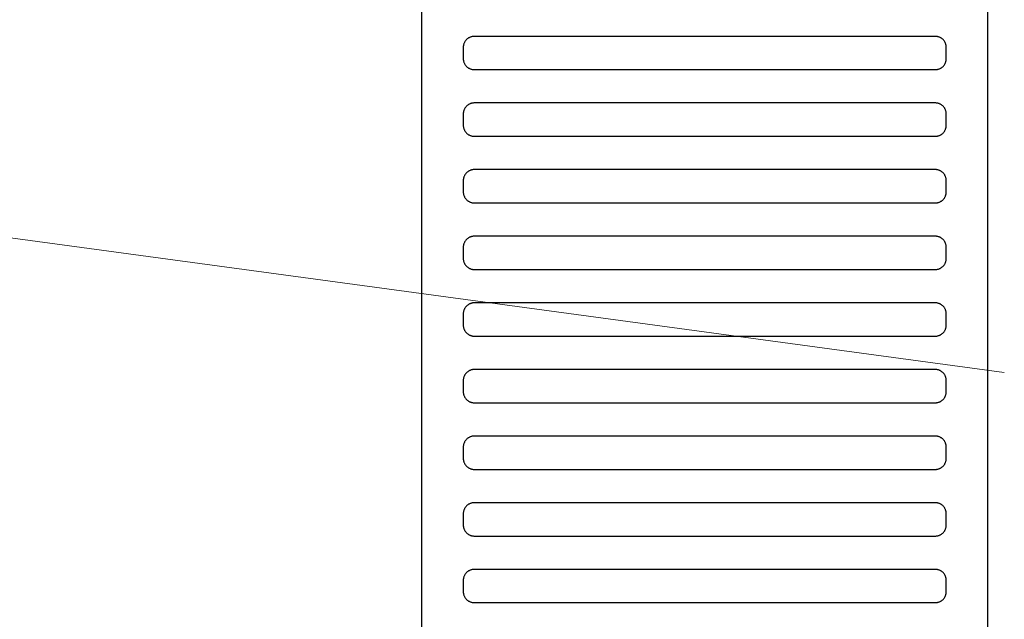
# Model space of a CAD drawing. Header units: millimetres. Extents: x -32221 to 212500, y 31663 to 93766.
# Tile 60 of 256: x 26450 to 26628, y 46518 to 46626. Entities that reach past the tile are written whole.
import ezdxf

# ---------------------------------------------------------------- set-up
doc = ezdxf.new("R2010")
doc.units = ezdxf.units.MM
doc.layers.add('kasetony', color=251, linetype='Continuous', lineweight=5)
doc.layers.add('Wyposazenie', color=251, linetype='Continuous')

msp = doc.modelspace()

# ---------------------------------------------------------------- linework, layer by layer
at = {"layer": 'kasetony'}
for p, q in [((25683.915, 46689.879), (26627.772, 46562.185)), ((26627.772, 46562.185), (25683.915, 46689.879))]:
    msp.add_line(p, q, dxfattribs=at)
at = {"layer": 'Wyposazenie'}
for points in [[(26624.827, 45814.742), (26624.827, 47329.701), (26522.827, 47329.701), (26522.827, 45814.742)], [(26615.327, 46616.701), (26615.43, 46616.704), (26615.531, 46616.712), (26615.631, 46616.724), (26615.73, 46616.742), (26615.827, 46616.764), (26615.921, 46616.791), (26616.014, 46616.823), (26616.105, 46616.859), (26616.194, 46616.899), (26616.28, 46616.943), (26616.364, 46616.991), (26616.445, 46617.043), (26616.523, 46617.099), (26616.599, 46617.158), (26616.671, 46617.221), (26616.741, 46617.288), (26616.807, 46617.357), (26616.87, 46617.43), (26616.929, 46617.505), (26616.985, 46617.584), (26617.037, 46617.665), (26617.085, 46617.749), (26617.13, 46617.835), (26617.17, 46617.923), (26617.206, 46618.014), (26617.237, 46618.107), (26617.264, 46618.202), (26617.286, 46618.299), (26617.304, 46618.397), (26617.317, 46618.497), (26617.324, 46618.599), (26617.327, 46618.701), (26617.327, 46620.701), (26617.324, 46620.804), (26617.317, 46620.906), (26617.304, 46621.006), (26617.286, 46621.104), (26617.264, 46621.201), (26617.237, 46621.296), (26617.206, 46621.389), (26617.17, 46621.479), (26617.13, 46621.568), (26617.085, 46621.654), (26617.037, 46621.738), (26616.985, 46621.819), (26616.929, 46621.898), (26616.87, 46621.973), (26616.807, 46622.046), (26616.741, 46622.115), (26616.671, 46622.181), (26616.599, 46622.244), (26616.523, 46622.304), (26616.445, 46622.36), (26616.364, 46622.412), (26616.28, 46622.46), (26616.194, 46622.504), (26616.105, 46622.544), (26616.014, 46622.58), (26615.921, 46622.611), (26615.827, 46622.638), (26615.73, 46622.661), (26615.631, 46622.678), (26615.531, 46622.691), (26615.43, 46622.699), (26615.327, 46622.701), (26532.327, 46622.701), (26532.224, 46622.699), (26532.123, 46622.691), (26532.023, 46622.678), (26531.924, 46622.661), (26531.828, 46622.638), (26531.733, 46622.611), (26531.64, 46622.58), (26531.549, 46622.544), (26531.46, 46622.504), (26531.374, 46622.46), (26531.29, 46622.412), (26531.209, 46622.36), (26531.131, 46622.304), (26531.055, 46622.244), (26530.983, 46622.181), (26530.913, 46622.115), (26530.847, 46622.046), (26530.784, 46621.973), (26530.725, 46621.898), (26530.669, 46621.819), (26530.617, 46621.738), (26530.569, 46621.654), (26530.524, 46621.568), (26530.484, 46621.479), (26530.448, 46621.389), (26530.417, 46621.296), (26530.39, 46621.201), (26530.368, 46621.104), (26530.35, 46621.006), (26530.337, 46620.906), (26530.33, 46620.804), (26530.327, 46620.701), (26530.327, 46618.701), (26530.33, 46618.599), (26530.337, 46618.497), (26530.35, 46618.397), (26530.368, 46618.299), (26530.39, 46618.202), (26530.417, 46618.107), (26530.448, 46618.014), (26530.484, 46617.923), (26530.524, 46617.835), (26530.569, 46617.749), (26530.617, 46617.665), (26530.669, 46617.584), (26530.725, 46617.505), (26530.784, 46617.43), (26530.847, 46617.357), (26530.913, 46617.288), (26530.983, 46617.221), (26531.055, 46617.158), (26531.131, 46617.099), (26531.209, 46617.043), (26531.29, 46616.991), (26531.374, 46616.943), (26531.46, 46616.899), (26531.549, 46616.859), (26531.64, 46616.823), (26531.733, 46616.791), (26531.828, 46616.764), (26531.924, 46616.742), (26532.023, 46616.724), (26532.123, 46616.712), (26532.224, 46616.704), (26532.327, 46616.701)], [(26615.327, 46604.701), (26615.43, 46604.704), (26615.531, 46604.712), (26615.631, 46604.724), (26615.73, 46604.742), (26615.827, 46604.764), (26615.921, 46604.791), (26616.014, 46604.823), (26616.105, 46604.859), (26616.194, 46604.899), (26616.28, 46604.943), (26616.364, 46604.991), (26616.445, 46605.043), (26616.523, 46605.099), (26616.599, 46605.158), (26616.671, 46605.221), (26616.741, 46605.288), (26616.807, 46605.357), (26616.87, 46605.43), (26616.929, 46605.505), (26616.985, 46605.584), (26617.037, 46605.665), (26617.085, 46605.749), (26617.13, 46605.835), (26617.17, 46605.923), (26617.206, 46606.014), (26617.237, 46606.107), (26617.264, 46606.202), (26617.286, 46606.299), (26617.304, 46606.397), (26617.317, 46606.497), (26617.324, 46606.599), (26617.327, 46606.701), (26617.327, 46608.701), (26617.324, 46608.804), (26617.317, 46608.906), (26617.304, 46609.006), (26617.286, 46609.104), (26617.264, 46609.201), (26617.237, 46609.296), (26617.206, 46609.389), (26617.17, 46609.479), (26617.13, 46609.568), (26617.085, 46609.654), (26617.037, 46609.738), (26616.985, 46609.819), (26616.929, 46609.898), (26616.87, 46609.973), (26616.807, 46610.046), (26616.741, 46610.115), (26616.671, 46610.181), (26616.599, 46610.244), (26616.523, 46610.304), (26616.445, 46610.36), (26616.364, 46610.412), (26616.28, 46610.46), (26616.194, 46610.504), (26616.105, 46610.544), (26616.014, 46610.58), (26615.921, 46610.611), (26615.827, 46610.638), (26615.73, 46610.661), (26615.631, 46610.678), (26615.531, 46610.691), (26615.43, 46610.699), (26615.327, 46610.701), (26532.327, 46610.701), (26532.224, 46610.699), (26532.123, 46610.691), (26532.023, 46610.678), (26531.924, 46610.661), (26531.828, 46610.638), (26531.733, 46610.611), (26531.64, 46610.58), (26531.549, 46610.544), (26531.46, 46610.504), (26531.374, 46610.46), (26531.29, 46610.412), (26531.209, 46610.36), (26531.131, 46610.304), (26531.055, 46610.244), (26530.983, 46610.181), (26530.913, 46610.115), (26530.847, 46610.046), (26530.784, 46609.973), (26530.725, 46609.898), (26530.669, 46609.819), (26530.617, 46609.738), (26530.569, 46609.654), (26530.524, 46609.568), (26530.484, 46609.479), (26530.448, 46609.389), (26530.417, 46609.296), (26530.39, 46609.201), (26530.368, 46609.104), (26530.35, 46609.006), (26530.337, 46608.906), (26530.33, 46608.804), (26530.327, 46608.701), (26530.327, 46606.701), (26530.33, 46606.599), (26530.337, 46606.497), (26530.35, 46606.397), (26530.368, 46606.299), (26530.39, 46606.202), (26530.417, 46606.107), (26530.448, 46606.014), (26530.484, 46605.923), (26530.524, 46605.835), (26530.569, 46605.749), (26530.617, 46605.665), (26530.669, 46605.584), (26530.725, 46605.505), (26530.784, 46605.43), (26530.847, 46605.357), (26530.913, 46605.288), (26530.983, 46605.221), (26531.055, 46605.158), (26531.131, 46605.099), (26531.209, 46605.043), (26531.29, 46604.991), (26531.374, 46604.943), (26531.46, 46604.899), (26531.549, 46604.859), (26531.64, 46604.823), (26531.733, 46604.791), (26531.828, 46604.764), (26531.924, 46604.742), (26532.023, 46604.724), (26532.123, 46604.712), (26532.224, 46604.704), (26532.327, 46604.701)], [(26615.327, 46592.701), (26615.43, 46592.704), (26615.531, 46592.712), (26615.631, 46592.724), (26615.73, 46592.742), (26615.827, 46592.764), (26615.921, 46592.791), (26616.014, 46592.823), (26616.105, 46592.859), (26616.194, 46592.899), (26616.28, 46592.943), (26616.364, 46592.991), (26616.445, 46593.043), (26616.523, 46593.099), (26616.599, 46593.158), (26616.671, 46593.221), (26616.741, 46593.288), (26616.807, 46593.357), (26616.87, 46593.43), (26616.929, 46593.505), (26616.985, 46593.584), (26617.037, 46593.665), (26617.085, 46593.749), (26617.13, 46593.835), (26617.17, 46593.923), (26617.206, 46594.014), (26617.237, 46594.107), (26617.264, 46594.202), (26617.286, 46594.299), (26617.304, 46594.397), (26617.317, 46594.497), (26617.324, 46594.599), (26617.327, 46594.701), (26617.327, 46596.701), (26617.324, 46596.804), (26617.317, 46596.906), (26617.304, 46597.006), (26617.286, 46597.104), (26617.264, 46597.201), (26617.237, 46597.296), (26617.206, 46597.389), (26617.17, 46597.479), (26617.13, 46597.568), (26617.085, 46597.654), (26617.037, 46597.738), (26616.985, 46597.819), (26616.929, 46597.898), (26616.87, 46597.973), (26616.807, 46598.046), (26616.741, 46598.115), (26616.671, 46598.181), (26616.599, 46598.244), (26616.523, 46598.304), (26616.445, 46598.36), (26616.364, 46598.412), (26616.28, 46598.46), (26616.194, 46598.504), (26616.105, 46598.544), (26616.014, 46598.58), (26615.921, 46598.611), (26615.827, 46598.638), (26615.73, 46598.661), (26615.631, 46598.678), (26615.531, 46598.691), (26615.43, 46598.699), (26615.327, 46598.701), (26532.327, 46598.701), (26532.224, 46598.699), (26532.123, 46598.691), (26532.023, 46598.678), (26531.924, 46598.661), (26531.828, 46598.638), (26531.733, 46598.611), (26531.64, 46598.58), (26531.549, 46598.544), (26531.46, 46598.504), (26531.374, 46598.46), (26531.29, 46598.412), (26531.209, 46598.36), (26531.131, 46598.304), (26531.055, 46598.244), (26530.983, 46598.181), (26530.913, 46598.115), (26530.847, 46598.046), (26530.784, 46597.973), (26530.725, 46597.898), (26530.669, 46597.819), (26530.617, 46597.738), (26530.569, 46597.654), (26530.524, 46597.568), (26530.484, 46597.479), (26530.448, 46597.389), (26530.417, 46597.296), (26530.39, 46597.201), (26530.368, 46597.104), (26530.35, 46597.006), (26530.337, 46596.906), (26530.33, 46596.804), (26530.327, 46596.701), (26530.327, 46594.701), (26530.33, 46594.599), (26530.337, 46594.497), (26530.35, 46594.397), (26530.368, 46594.299), (26530.39, 46594.202), (26530.417, 46594.107), (26530.448, 46594.014), (26530.484, 46593.923), (26530.524, 46593.835), (26530.569, 46593.749), (26530.617, 46593.665), (26530.669, 46593.584), (26530.725, 46593.505), (26530.784, 46593.43), (26530.847, 46593.357), (26530.913, 46593.288), (26530.983, 46593.221), (26531.055, 46593.158), (26531.131, 46593.099), (26531.209, 46593.043), (26531.29, 46592.991), (26531.374, 46592.943), (26531.46, 46592.899), (26531.549, 46592.859), (26531.64, 46592.823), (26531.733, 46592.791), (26531.828, 46592.764), (26531.924, 46592.742), (26532.023, 46592.724), (26532.123, 46592.712), (26532.224, 46592.704), (26532.327, 46592.701)], [(26615.327, 46580.701), (26615.43, 46580.704), (26615.531, 46580.712), (26615.631, 46580.724), (26615.73, 46580.742), (26615.827, 46580.764), (26615.921, 46580.791), (26616.014, 46580.823), (26616.105, 46580.859), (26616.194, 46580.899), (26616.28, 46580.943), (26616.364, 46580.991), (26616.445, 46581.043), (26616.523, 46581.099), (26616.599, 46581.158), (26616.671, 46581.221), (26616.741, 46581.288), (26616.807, 46581.357), (26616.87, 46581.43), (26616.929, 46581.505), (26616.985, 46581.584), (26617.037, 46581.665), (26617.085, 46581.749), (26617.13, 46581.835), (26617.17, 46581.923), (26617.206, 46582.014), (26617.237, 46582.107), (26617.264, 46582.202), (26617.286, 46582.299), (26617.304, 46582.397), (26617.317, 46582.497), (26617.324, 46582.599), (26617.327, 46582.701), (26617.327, 46584.701), (26617.324, 46584.804), (26617.317, 46584.906), (26617.304, 46585.006), (26617.286, 46585.104), (26617.264, 46585.201), (26617.237, 46585.296), (26617.206, 46585.389), (26617.17, 46585.479), (26617.13, 46585.568), (26617.085, 46585.654), (26617.037, 46585.738), (26616.985, 46585.819), (26616.929, 46585.898), (26616.87, 46585.973), (26616.807, 46586.046), (26616.741, 46586.115), (26616.671, 46586.181), (26616.599, 46586.244), (26616.523, 46586.304), (26616.445, 46586.36), (26616.364, 46586.412), (26616.28, 46586.46), (26616.194, 46586.504), (26616.105, 46586.544), (26616.014, 46586.58), (26615.921, 46586.611), (26615.827, 46586.638), (26615.73, 46586.661), (26615.631, 46586.678), (26615.531, 46586.691), (26615.43, 46586.699), (26615.327, 46586.701), (26532.327, 46586.701), (26532.224, 46586.699), (26532.123, 46586.691), (26532.023, 46586.678), (26531.924, 46586.661), (26531.828, 46586.638), (26531.733, 46586.611), (26531.64, 46586.58), (26531.549, 46586.544), (26531.46, 46586.504), (26531.374, 46586.46), (26531.29, 46586.412), (26531.209, 46586.36), (26531.131, 46586.304), (26531.055, 46586.244), (26530.983, 46586.181), (26530.913, 46586.115), (26530.847, 46586.046), (26530.784, 46585.973), (26530.725, 46585.898), (26530.669, 46585.819), (26530.617, 46585.738), (26530.569, 46585.654), (26530.524, 46585.568), (26530.484, 46585.479), (26530.448, 46585.389), (26530.417, 46585.296), (26530.39, 46585.201), (26530.368, 46585.104), (26530.35, 46585.006), (26530.337, 46584.906), (26530.33, 46584.804), (26530.327, 46584.701), (26530.327, 46582.701), (26530.33, 46582.599), (26530.337, 46582.497), (26530.35, 46582.397), (26530.368, 46582.299), (26530.39, 46582.202), (26530.417, 46582.107), (26530.448, 46582.014), (26530.484, 46581.923), (26530.524, 46581.835), (26530.569, 46581.749), (26530.617, 46581.665), (26530.669, 46581.584), (26530.725, 46581.505), (26530.784, 46581.43), (26530.847, 46581.357), (26530.913, 46581.288), (26530.983, 46581.221), (26531.055, 46581.158), (26531.131, 46581.099), (26531.209, 46581.043), (26531.29, 46580.991), (26531.374, 46580.943), (26531.46, 46580.899), (26531.549, 46580.859), (26531.64, 46580.823), (26531.733, 46580.791), (26531.828, 46580.764), (26531.924, 46580.742), (26532.023, 46580.724), (26532.123, 46580.712), (26532.224, 46580.704), (26532.327, 46580.701)], [(26615.327, 46568.701), (26615.43, 46568.704), (26615.531, 46568.712), (26615.631, 46568.724), (26615.73, 46568.742), (26615.827, 46568.764), (26615.921, 46568.791), (26616.014, 46568.823), (26616.105, 46568.859), (26616.194, 46568.899), (26616.28, 46568.943), (26616.364, 46568.991), (26616.445, 46569.043), (26616.523, 46569.099), (26616.599, 46569.158), (26616.671, 46569.221), (26616.741, 46569.288), (26616.807, 46569.357), (26616.87, 46569.43), (26616.929, 46569.505), (26616.985, 46569.584), (26617.037, 46569.665), (26617.085, 46569.749), (26617.13, 46569.835), (26617.17, 46569.923), (26617.206, 46570.014), (26617.237, 46570.107), (26617.264, 46570.202), (26617.286, 46570.299), (26617.304, 46570.397), (26617.317, 46570.497), (26617.324, 46570.599), (26617.327, 46570.701), (26617.327, 46572.701), (26617.324, 46572.804), (26617.317, 46572.906), (26617.304, 46573.006), (26617.286, 46573.104), (26617.264, 46573.201), (26617.237, 46573.296), (26617.206, 46573.389), (26617.17, 46573.479), (26617.13, 46573.568), (26617.085, 46573.654), (26617.037, 46573.738), (26616.985, 46573.819), (26616.929, 46573.898), (26616.87, 46573.973), (26616.807, 46574.046), (26616.741, 46574.115), (26616.671, 46574.181), (26616.599, 46574.244), (26616.523, 46574.304), (26616.445, 46574.36), (26616.364, 46574.412), (26616.28, 46574.46), (26616.194, 46574.504), (26616.105, 46574.544), (26616.014, 46574.58), (26615.921, 46574.611), (26615.827, 46574.638), (26615.73, 46574.661), (26615.631, 46574.678), (26615.531, 46574.691), (26615.43, 46574.699), (26615.327, 46574.701), (26532.327, 46574.701), (26532.224, 46574.699), (26532.123, 46574.691), (26532.023, 46574.678), (26531.924, 46574.661), (26531.828, 46574.638), (26531.733, 46574.611), (26531.64, 46574.58), (26531.549, 46574.544), (26531.46, 46574.504), (26531.374, 46574.46), (26531.29, 46574.412), (26531.209, 46574.36), (26531.131, 46574.304), (26531.055, 46574.244), (26530.983, 46574.181), (26530.913, 46574.115), (26530.847, 46574.046), (26530.784, 46573.973), (26530.725, 46573.898), (26530.669, 46573.819), (26530.617, 46573.738), (26530.569, 46573.654), (26530.524, 46573.568), (26530.484, 46573.479), (26530.448, 46573.389), (26530.417, 46573.296), (26530.39, 46573.201), (26530.368, 46573.104), (26530.35, 46573.006), (26530.337, 46572.906), (26530.33, 46572.804), (26530.327, 46572.701), (26530.327, 46570.701), (26530.33, 46570.599), (26530.337, 46570.497), (26530.35, 46570.397), (26530.368, 46570.299), (26530.39, 46570.202), (26530.417, 46570.107), (26530.448, 46570.014), (26530.484, 46569.923), (26530.524, 46569.835), (26530.569, 46569.749), (26530.617, 46569.665), (26530.669, 46569.584), (26530.725, 46569.505), (26530.784, 46569.43), (26530.847, 46569.357), (26530.913, 46569.288), (26530.983, 46569.221), (26531.055, 46569.158), (26531.131, 46569.099), (26531.209, 46569.043), (26531.29, 46568.991), (26531.374, 46568.943), (26531.46, 46568.899), (26531.549, 46568.859), (26531.64, 46568.823), (26531.733, 46568.791), (26531.828, 46568.764), (26531.924, 46568.742), (26532.023, 46568.724), (26532.123, 46568.712), (26532.224, 46568.704), (26532.327, 46568.701)], [(26615.327, 46568.701), (26615.43, 46568.704), (26615.531, 46568.712), (26615.631, 46568.724), (26615.73, 46568.742), (26615.827, 46568.764), (26615.921, 46568.791), (26616.014, 46568.823), (26616.105, 46568.859), (26616.194, 46568.899), (26616.28, 46568.943), (26616.364, 46568.991), (26616.445, 46569.043), (26616.523, 46569.099), (26616.599, 46569.158), (26616.671, 46569.221), (26616.741, 46569.288), (26616.807, 46569.357), (26616.87, 46569.43), (26616.929, 46569.505), (26616.985, 46569.584), (26617.037, 46569.665), (26617.085, 46569.749), (26617.13, 46569.835), (26617.17, 46569.923), (26617.206, 46570.014), (26617.237, 46570.107), (26617.264, 46570.202), (26617.286, 46570.299), (26617.304, 46570.397), (26617.317, 46570.497), (26617.324, 46570.599), (26617.327, 46570.701), (26617.327, 46572.701), (26617.324, 46572.804), (26617.317, 46572.906), (26617.304, 46573.006), (26617.286, 46573.104), (26617.264, 46573.201), (26617.237, 46573.296), (26617.206, 46573.389), (26617.17, 46573.479), (26617.13, 46573.568), (26617.085, 46573.654), (26617.037, 46573.738), (26616.985, 46573.819), (26616.929, 46573.898), (26616.87, 46573.973), (26616.807, 46574.046), (26616.741, 46574.115), (26616.671, 46574.181), (26616.599, 46574.244), (26616.523, 46574.304), (26616.445, 46574.36), (26616.364, 46574.412), (26616.28, 46574.46), (26616.194, 46574.504), (26616.105, 46574.544), (26616.014, 46574.58), (26615.921, 46574.611), (26615.827, 46574.638), (26615.73, 46574.661), (26615.631, 46574.678), (26615.531, 46574.691), (26615.43, 46574.699), (26615.327, 46574.701), (26532.327, 46574.701), (26532.224, 46574.699), (26532.123, 46574.691), (26532.023, 46574.678), (26531.924, 46574.661), (26531.828, 46574.638), (26531.733, 46574.611), (26531.64, 46574.58), (26531.549, 46574.544), (26531.46, 46574.504), (26531.374, 46574.46), (26531.29, 46574.412), (26531.209, 46574.36), (26531.131, 46574.304), (26531.055, 46574.244), (26530.983, 46574.181), (26530.913, 46574.115), (26530.847, 46574.046), (26530.784, 46573.973), (26530.725, 46573.898), (26530.669, 46573.819), (26530.617, 46573.738), (26530.569, 46573.654), (26530.524, 46573.568), (26530.484, 46573.479), (26530.448, 46573.389), (26530.417, 46573.296), (26530.39, 46573.201), (26530.368, 46573.104), (26530.35, 46573.006), (26530.337, 46572.906), (26530.33, 46572.804), (26530.327, 46572.701), (26530.327, 46570.701), (26530.33, 46570.599), (26530.337, 46570.497), (26530.35, 46570.397), (26530.368, 46570.299), (26530.39, 46570.202), (26530.417, 46570.107), (26530.448, 46570.014), (26530.484, 46569.923), (26530.524, 46569.835), (26530.569, 46569.749), (26530.617, 46569.665), (26530.669, 46569.584), (26530.725, 46569.505), (26530.784, 46569.43), (26530.847, 46569.357), (26530.913, 46569.288), (26530.983, 46569.221), (26531.055, 46569.158), (26531.131, 46569.099), (26531.209, 46569.043), (26531.29, 46568.991), (26531.374, 46568.943), (26531.46, 46568.899), (26531.549, 46568.859), (26531.64, 46568.823), (26531.733, 46568.791), (26531.828, 46568.764), (26531.924, 46568.742), (26532.023, 46568.724), (26532.123, 46568.712), (26532.224, 46568.704), (26532.327, 46568.701)], [(26615.327, 46556.701), (26615.43, 46556.704), (26615.531, 46556.712), (26615.631, 46556.724), (26615.73, 46556.742), (26615.827, 46556.764), (26615.921, 46556.791), (26616.014, 46556.823), (26616.105, 46556.859), (26616.194, 46556.899), (26616.28, 46556.943), (26616.364, 46556.991), (26616.445, 46557.043), (26616.523, 46557.099), (26616.599, 46557.158), (26616.671, 46557.221), (26616.741, 46557.288), (26616.807, 46557.357), (26616.87, 46557.43), (26616.929, 46557.505), (26616.985, 46557.584), (26617.037, 46557.665), (26617.085, 46557.749), (26617.13, 46557.835), (26617.17, 46557.923), (26617.206, 46558.014), (26617.237, 46558.107), (26617.264, 46558.202), (26617.286, 46558.299), (26617.304, 46558.397), (26617.317, 46558.497), (26617.324, 46558.599), (26617.327, 46558.701), (26617.327, 46560.701), (26617.324, 46560.804), (26617.317, 46560.906), (26617.304, 46561.006), (26617.286, 46561.104), (26617.264, 46561.201), (26617.237, 46561.296), (26617.206, 46561.389), (26617.17, 46561.479), (26617.13, 46561.568), (26617.085, 46561.654), (26617.037, 46561.738), (26616.985, 46561.819), (26616.929, 46561.898), (26616.87, 46561.973), (26616.807, 46562.046), (26616.741, 46562.115), (26616.671, 46562.181), (26616.599, 46562.244), (26616.523, 46562.304), (26616.445, 46562.36), (26616.364, 46562.412), (26616.28, 46562.46), (26616.194, 46562.504), (26616.105, 46562.544), (26616.014, 46562.58), (26615.921, 46562.611), (26615.827, 46562.638), (26615.73, 46562.661), (26615.631, 46562.678), (26615.531, 46562.691), (26615.43, 46562.699), (26615.327, 46562.701), (26532.327, 46562.701), (26532.224, 46562.699), (26532.123, 46562.691), (26532.023, 46562.678), (26531.924, 46562.661), (26531.828, 46562.638), (26531.733, 46562.611), (26531.64, 46562.58), (26531.549, 46562.544), (26531.46, 46562.504), (26531.374, 46562.46), (26531.29, 46562.412), (26531.209, 46562.36), (26531.131, 46562.304), (26531.055, 46562.244), (26530.983, 46562.181), (26530.913, 46562.115), (26530.847, 46562.046), (26530.784, 46561.973), (26530.725, 46561.898), (26530.669, 46561.819), (26530.617, 46561.738), (26530.569, 46561.654), (26530.524, 46561.568), (26530.484, 46561.479), (26530.448, 46561.389), (26530.417, 46561.296), (26530.39, 46561.201), (26530.368, 46561.104), (26530.35, 46561.006), (26530.337, 46560.906), (26530.33, 46560.804), (26530.327, 46560.701), (26530.327, 46558.701), (26530.33, 46558.599), (26530.337, 46558.497), (26530.35, 46558.397), (26530.368, 46558.299), (26530.39, 46558.202), (26530.417, 46558.107), (26530.448, 46558.014), (26530.484, 46557.923), (26530.524, 46557.835), (26530.569, 46557.749), (26530.617, 46557.665), (26530.669, 46557.584), (26530.725, 46557.505), (26530.784, 46557.43), (26530.847, 46557.357), (26530.913, 46557.288), (26530.983, 46557.221), (26531.055, 46557.158), (26531.131, 46557.099), (26531.209, 46557.043), (26531.29, 46556.991), (26531.374, 46556.943), (26531.46, 46556.899), (26531.549, 46556.859), (26531.64, 46556.823), (26531.733, 46556.791), (26531.828, 46556.764), (26531.924, 46556.742), (26532.023, 46556.724), (26532.123, 46556.712), (26532.224, 46556.704), (26532.327, 46556.701)], [(26615.327, 46544.701), (26615.43, 46544.704), (26615.531, 46544.712), (26615.631, 46544.724), (26615.73, 46544.742), (26615.827, 46544.764), (26615.921, 46544.791), (26616.014, 46544.823), (26616.105, 46544.859), (26616.194, 46544.899), (26616.28, 46544.943), (26616.364, 46544.991), (26616.445, 46545.043), (26616.523, 46545.099), (26616.599, 46545.158), (26616.671, 46545.221), (26616.741, 46545.288), (26616.807, 46545.357), (26616.87, 46545.43), (26616.929, 46545.505), (26616.985, 46545.584), (26617.037, 46545.665), (26617.085, 46545.749), (26617.13, 46545.835), (26617.17, 46545.923), (26617.206, 46546.014), (26617.237, 46546.107), (26617.264, 46546.202), (26617.286, 46546.299), (26617.304, 46546.397), (26617.317, 46546.497), (26617.324, 46546.599), (26617.327, 46546.701), (26617.327, 46548.701), (26617.324, 46548.804), (26617.317, 46548.906), (26617.304, 46549.006), (26617.286, 46549.104), (26617.264, 46549.201), (26617.237, 46549.296), (26617.206, 46549.389), (26617.17, 46549.479), (26617.13, 46549.568), (26617.085, 46549.654), (26617.037, 46549.738), (26616.985, 46549.819), (26616.929, 46549.898), (26616.87, 46549.973), (26616.807, 46550.046), (26616.741, 46550.115), (26616.671, 46550.181), (26616.599, 46550.244), (26616.523, 46550.304), (26616.445, 46550.36), (26616.364, 46550.412), (26616.28, 46550.46), (26616.194, 46550.504), (26616.105, 46550.544), (26616.014, 46550.58), (26615.921, 46550.611), (26615.827, 46550.638), (26615.73, 46550.661), (26615.631, 46550.678), (26615.531, 46550.691), (26615.43, 46550.699), (26615.327, 46550.701), (26532.327, 46550.701), (26532.224, 46550.699), (26532.123, 46550.691), (26532.023, 46550.678), (26531.924, 46550.661), (26531.828, 46550.638), (26531.733, 46550.611), (26531.64, 46550.58), (26531.549, 46550.544), (26531.46, 46550.504), (26531.374, 46550.46), (26531.29, 46550.412), (26531.209, 46550.36), (26531.131, 46550.304), (26531.055, 46550.244), (26530.983, 46550.181), (26530.913, 46550.115), (26530.847, 46550.046), (26530.784, 46549.973), (26530.725, 46549.898), (26530.669, 46549.819), (26530.617, 46549.738), (26530.569, 46549.654), (26530.524, 46549.568), (26530.484, 46549.479), (26530.448, 46549.389), (26530.417, 46549.296), (26530.39, 46549.201), (26530.368, 46549.104), (26530.35, 46549.006), (26530.337, 46548.906), (26530.33, 46548.804), (26530.327, 46548.701), (26530.327, 46546.701), (26530.33, 46546.599), (26530.337, 46546.497), (26530.35, 46546.397), (26530.368, 46546.299), (26530.39, 46546.202), (26530.417, 46546.107), (26530.448, 46546.014), (26530.484, 46545.923), (26530.524, 46545.835), (26530.569, 46545.749), (26530.617, 46545.665), (26530.669, 46545.584), (26530.725, 46545.505), (26530.784, 46545.43), (26530.847, 46545.357), (26530.913, 46545.288), (26530.983, 46545.221), (26531.055, 46545.158), (26531.131, 46545.099), (26531.209, 46545.043), (26531.29, 46544.991), (26531.374, 46544.943), (26531.46, 46544.899), (26531.549, 46544.859), (26531.64, 46544.823), (26531.733, 46544.791), (26531.828, 46544.764), (26531.924, 46544.742), (26532.023, 46544.724), (26532.123, 46544.712), (26532.224, 46544.704), (26532.327, 46544.701)], [(26615.327, 46532.701), (26615.43, 46532.704), (26615.531, 46532.712), (26615.631, 46532.724), (26615.73, 46532.742), (26615.827, 46532.764), (26615.921, 46532.791), (26616.014, 46532.823), (26616.105, 46532.859), (26616.194, 46532.899), (26616.28, 46532.943), (26616.364, 46532.991), (26616.445, 46533.043), (26616.523, 46533.099), (26616.599, 46533.158), (26616.671, 46533.221), (26616.741, 46533.288), (26616.807, 46533.357), (26616.87, 46533.43), (26616.929, 46533.505), (26616.985, 46533.584), (26617.037, 46533.665), (26617.085, 46533.749), (26617.13, 46533.835), (26617.17, 46533.923), (26617.206, 46534.014), (26617.237, 46534.107), (26617.264, 46534.202), (26617.286, 46534.299), (26617.304, 46534.397), (26617.317, 46534.497), (26617.324, 46534.599), (26617.327, 46534.701), (26617.327, 46536.701), (26617.324, 46536.804), (26617.317, 46536.906), (26617.304, 46537.006), (26617.286, 46537.104), (26617.264, 46537.201), (26617.237, 46537.296), (26617.206, 46537.389), (26617.17, 46537.479), (26617.13, 46537.568), (26617.085, 46537.654), (26617.037, 46537.738), (26616.985, 46537.819), (26616.929, 46537.898), (26616.87, 46537.973), (26616.807, 46538.046), (26616.741, 46538.115), (26616.671, 46538.181), (26616.599, 46538.244), (26616.523, 46538.304), (26616.445, 46538.36), (26616.364, 46538.412), (26616.28, 46538.46), (26616.194, 46538.504), (26616.105, 46538.544), (26616.014, 46538.58), (26615.921, 46538.611), (26615.827, 46538.638), (26615.73, 46538.661), (26615.631, 46538.678), (26615.531, 46538.691), (26615.43, 46538.699), (26615.327, 46538.701), (26532.327, 46538.701), (26532.224, 46538.699), (26532.123, 46538.691), (26532.023, 46538.678), (26531.924, 46538.661), (26531.828, 46538.638), (26531.733, 46538.611), (26531.64, 46538.58), (26531.549, 46538.544), (26531.46, 46538.504), (26531.374, 46538.46), (26531.29, 46538.412), (26531.209, 46538.36), (26531.131, 46538.304), (26531.055, 46538.244), (26530.983, 46538.181), (26530.913, 46538.115), (26530.847, 46538.046), (26530.784, 46537.973), (26530.725, 46537.898), (26530.669, 46537.819), (26530.617, 46537.738), (26530.569, 46537.654), (26530.524, 46537.568), (26530.484, 46537.479), (26530.448, 46537.389), (26530.417, 46537.296), (26530.39, 46537.201), (26530.368, 46537.104), (26530.35, 46537.006), (26530.337, 46536.906), (26530.33, 46536.804), (26530.327, 46536.701), (26530.327, 46534.701), (26530.33, 46534.599), (26530.337, 46534.497), (26530.35, 46534.397), (26530.368, 46534.299), (26530.39, 46534.202), (26530.417, 46534.107), (26530.448, 46534.014), (26530.484, 46533.923), (26530.524, 46533.835), (26530.569, 46533.749), (26530.617, 46533.665), (26530.669, 46533.584), (26530.725, 46533.505), (26530.784, 46533.43), (26530.847, 46533.357), (26530.913, 46533.288), (26530.983, 46533.221), (26531.055, 46533.158), (26531.131, 46533.099), (26531.209, 46533.043), (26531.29, 46532.991), (26531.374, 46532.943), (26531.46, 46532.899), (26531.549, 46532.859), (26531.64, 46532.823), (26531.733, 46532.791), (26531.828, 46532.764), (26531.924, 46532.742), (26532.023, 46532.724), (26532.123, 46532.712), (26532.224, 46532.704), (26532.327, 46532.701)], [(26615.327, 46520.701), (26615.43, 46520.704), (26615.531, 46520.712), (26615.631, 46520.724), (26615.73, 46520.742), (26615.827, 46520.764), (26615.921, 46520.791), (26616.014, 46520.823), (26616.105, 46520.859), (26616.194, 46520.899), (26616.28, 46520.943), (26616.364, 46520.991), (26616.445, 46521.043), (26616.523, 46521.099), (26616.599, 46521.158), (26616.671, 46521.221), (26616.741, 46521.288), (26616.807, 46521.357), (26616.87, 46521.43), (26616.929, 46521.505), (26616.985, 46521.584), (26617.037, 46521.665), (26617.085, 46521.749), (26617.13, 46521.835), (26617.17, 46521.923), (26617.206, 46522.014), (26617.237, 46522.107), (26617.264, 46522.202), (26617.286, 46522.299), (26617.304, 46522.397), (26617.317, 46522.497), (26617.324, 46522.599), (26617.327, 46522.701), (26617.327, 46524.701), (26617.324, 46524.804), (26617.317, 46524.906), (26617.304, 46525.006), (26617.286, 46525.104), (26617.264, 46525.201), (26617.237, 46525.296), (26617.206, 46525.389), (26617.17, 46525.479), (26617.13, 46525.568), (26617.085, 46525.654), (26617.037, 46525.738), (26616.985, 46525.819), (26616.929, 46525.898), (26616.87, 46525.973), (26616.807, 46526.046), (26616.741, 46526.115), (26616.671, 46526.181), (26616.599, 46526.244), (26616.523, 46526.304), (26616.445, 46526.36), (26616.364, 46526.412), (26616.28, 46526.46), (26616.194, 46526.504), (26616.105, 46526.544), (26616.014, 46526.58), (26615.921, 46526.611), (26615.827, 46526.638), (26615.73, 46526.661), (26615.631, 46526.678), (26615.531, 46526.691), (26615.43, 46526.699), (26615.327, 46526.701), (26532.327, 46526.701), (26532.224, 46526.699), (26532.123, 46526.691), (26532.023, 46526.678), (26531.924, 46526.661), (26531.828, 46526.638), (26531.733, 46526.611), (26531.64, 46526.58), (26531.549, 46526.544), (26531.46, 46526.504), (26531.374, 46526.46), (26531.29, 46526.412), (26531.209, 46526.36), (26531.131, 46526.304), (26531.055, 46526.244), (26530.983, 46526.181), (26530.913, 46526.115), (26530.847, 46526.046), (26530.784, 46525.973), (26530.725, 46525.898), (26530.669, 46525.819), (26530.617, 46525.738), (26530.569, 46525.654), (26530.524, 46525.568), (26530.484, 46525.479), (26530.448, 46525.389), (26530.417, 46525.296), (26530.39, 46525.201), (26530.368, 46525.104), (26530.35, 46525.006), (26530.337, 46524.906), (26530.33, 46524.804), (26530.327, 46524.701), (26530.327, 46522.701), (26530.33, 46522.599), (26530.337, 46522.497), (26530.35, 46522.397), (26530.368, 46522.299), (26530.39, 46522.202), (26530.417, 46522.107), (26530.448, 46522.014), (26530.484, 46521.923), (26530.524, 46521.835), (26530.569, 46521.749), (26530.617, 46521.665), (26530.669, 46521.584), (26530.725, 46521.505), (26530.784, 46521.43), (26530.847, 46521.357), (26530.913, 46521.288), (26530.983, 46521.221), (26531.055, 46521.158), (26531.131, 46521.099), (26531.209, 46521.043), (26531.29, 46520.991), (26531.374, 46520.943), (26531.46, 46520.899), (26531.549, 46520.859), (26531.64, 46520.823), (26531.733, 46520.791), (26531.828, 46520.764), (26531.924, 46520.742), (26532.023, 46520.724), (26532.123, 46520.712), (26532.224, 46520.704), (26532.327, 46520.701)]]:
    msp.add_lwpolyline(points, close=True, dxfattribs=at)

doc.saveas('drawing.dxf')
